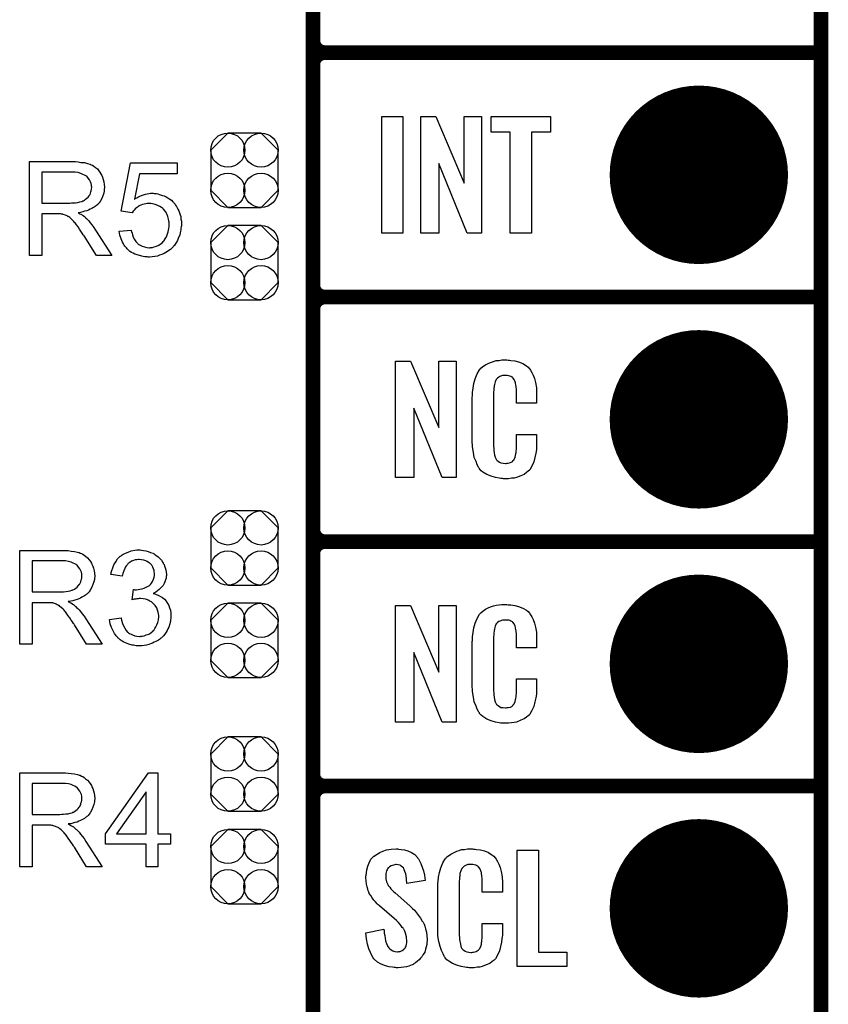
# Model space of a CAD drawing. Extents: x -0.07 to 0.95, y -0.15 to 2.1.
# Tile 8 of 20: x 0.62 to 0.95, y 0.26 to 0.66. Entities that reach past the tile are written whole.
import ezdxf

# ---------------------------------------------------------------- set-up
doc = ezdxf.new("R2010")
doc.units = 0
doc.layers.get('0').update_dxf_attribs({"linetype": 'CONTINUOUS'})
for name, color, linetype in [('gko', 6, 'CONTINUOUS'), ('gto', 2, 'CONTINUOUS'), ('gts', 1, 'CONTINUOUS')]:
    doc.layers.add(name, color=color, linetype=linetype)

# ---------------------------------------------------------------- blocks, each defined once
blk = doc.blocks.new('D45')
at = {"const_width": 0.003}
blk.add_lwpolyline([(-0.0015, 0, 1), (0.0015, 0, 1)], format="xyb", close=True, dxfattribs=at)
blk = doc.blocks.new('D99')
blk.add_lwpolyline([(0.0068, 0.0152), (-0.0068, 0.0152), (-0.0138, 0.0082), (-0.0138, -0.0082), (-0.0068, -0.0152), (0.0068, -0.0152), (0.0138, -0.0082), (0.0138, 0.0082)], close=True)
for centre in [(-0.0068, 0.0082), (0.0068, 0.0082), (-0.0068, -0.0082), (0.0068, -0.0082)]:
    blk.add_circle(centre, 0.007)
blk = doc.blocks.new('D66')
at = {"const_width": 0.0365}
blk.add_lwpolyline([(-0.01825, 0, 1), (0.01825, 0, 1)], format="xyb", close=True, dxfattribs=at)

msp = doc.modelspace()

# ---------------------------------------------------------------- linework, layer by layer
at = {"layer": 'gko', "color": 6, "const_width": 0.006}
msp.add_lwpolyline([(0.95, -0.05), (0.95, 2.1)], dxfattribs=at)
at = {"layer": 'gto', "color": 2, "const_width": 0.006}
for points in [[(0.742, -0.022), (0.742, 0.722)], [(0.742, 0.655), (0.742, 0.655)], [(0.742, 0.655), (0.742, 0.655)], [(0.747, 0.65), (0.747, 0.65)], [(0.747, 0.65), (0.747, 0.65)], [(0.747, 0.65), (0.747, 0.65)], [(0.747, 0.65), (0.747, 0.65)], [(0.747, 0.65), (0.95, 0.65)], [(0.747, 0.65), (0.95, 0.65)], [(0.742, 0.555), (0.742, 0.645)], [(0.742, 0.555), (0.742, 0.555)], [(0.742, 0.555), (0.742, 0.555)], [(0.747, 0.55), (0.747, 0.55)], [(0.747, 0.55), (0.747, 0.55)], [(0.747, 0.55), (0.747, 0.55)], [(0.747, 0.55), (0.747, 0.55)], [(0.747, 0.55), (0.95, 0.55)], [(0.747, 0.55), (0.95, 0.55)], [(0.742, 0.455), (0.742, 0.545)], [(0.742, 0.455), (0.742, 0.455)], [(0.742, 0.455), (0.742, 0.455)], [(0.747, 0.45), (0.747, 0.45)], [(0.747, 0.45), (0.747, 0.45)], [(0.747, 0.45), (0.747, 0.45)], [(0.747, 0.45), (0.747, 0.45)], [(0.747, 0.45), (0.95, 0.45)], [(0.747, 0.45), (0.95, 0.45)], [(0.742, 0.355), (0.742, 0.445)], [(0.742, 0.355), (0.742, 0.355)], [(0.742, 0.355), (0.742, 0.355)], [(0.747, 0.35), (0.747, 0.35)], [(0.747, 0.35), (0.747, 0.35)], [(0.747, 0.35), (0.747, 0.35)], [(0.747, 0.35), (0.747, 0.35)], [(0.747, 0.35), (0.95, 0.35)], [(0.747, 0.35), (0.95, 0.35)], [(0.742, 0.255), (0.742, 0.345)]]:
    msp.add_lwpolyline(points, dxfattribs=at)
for points in [[(0.742, 0.655, 0.414214), (0.747, 0.65)], [(0.747, 0.65, 0.414214), (0.742, 0.645)], [(0.747, 0.65, 0.414214), (0.742, 0.645)], [(0.742, 0.555, 0.414214), (0.747, 0.55)], [(0.747, 0.55, 0.414214), (0.742, 0.545)], [(0.747, 0.55, 0.414214), (0.742, 0.545)], [(0.742, 0.455, 0.414214), (0.747, 0.45)], [(0.747, 0.45, 0.414214), (0.742, 0.445)], [(0.747, 0.45, 0.414214), (0.742, 0.445)], [(0.742, 0.355, 0.414214), (0.747, 0.35)], [(0.747, 0.35, 0.414214), (0.742, 0.345)], [(0.747, 0.35, 0.414214), (0.742, 0.345)]]:
    msp.add_lwpolyline(points, format="xyb", dxfattribs=at)
at = {"layer": 'gto', "color": 2}
for points in [[(0.7788, 0.5762), (0.7703, 0.5762), (0.7703, 0.6238), (0.7788, 0.6238), (0.7788, 0.5762)], [(0.811, 0.5762), (0.8052, 0.5762), (0.7936, 0.6046), (0.7936, 0.5762), (0.7862, 0.5762), (0.7862, 0.6238), (0.7923, 0.6238), (0.8039, 0.5966), (0.8039, 0.6238), (0.811, 0.6238), (0.811, 0.5762)], [(0.8393, 0.6174), (0.8315, 0.6174), (0.8315, 0.5762), (0.8228, 0.5762), (0.8228, 0.6174), (0.815, 0.6174), (0.815, 0.6238), (0.8393, 0.6238), (0.8393, 0.6174)], [(0.6443, 0.6054), (0.6448, 0.6054), (0.6459, 0.6053), (0.6471, 0.6051), (0.6485, 0.605), (0.6497, 0.6047), (0.6503, 0.6045), (0.6508, 0.6044), (0.6509, 0.6044), (0.6509, 0.6043), (0.6513, 0.6041), (0.6518, 0.6039), (0.6524, 0.6035), (0.653, 0.603), (0.6538, 0.6024), (0.6544, 0.6016), (0.6551, 0.6007), (0.6551, 0.6006), (0.6551, 0.6006), (0.6554, 0.6002), (0.6556, 0.5997), (0.6559, 0.599), (0.6562, 0.5981), (0.6565, 0.5971), (0.6566, 0.5961), (0.6567, 0.5949), (0.6567, 0.5949), (0.6567, 0.5947), (0.6567, 0.5945), (0.6566, 0.5943), (0.6566, 0.5939), (0.6566, 0.5935), (0.6564, 0.5925), (0.656, 0.5914), (0.6556, 0.5903), (0.6549, 0.5891), (0.6545, 0.5885), (0.654, 0.588), (0.654, 0.5879), (0.6539, 0.5879), (0.6538, 0.5877), (0.6535, 0.5875), (0.6532, 0.5873), (0.6529, 0.5871), (0.6525, 0.5868), (0.652, 0.5865), (0.6515, 0.5862), (0.6509, 0.5859), (0.6502, 0.5856), (0.6495, 0.5853), (0.6486, 0.5851), (0.6478, 0.5848), (0.6469, 0.5846), (0.6459, 0.5845), (0.646, 0.5844), (0.6462, 0.5843), (0.6465, 0.5841), (0.647, 0.5839), (0.648, 0.5833), (0.6485, 0.5829), (0.6489, 0.5825), (0.649, 0.5824), (0.6493, 0.5822), (0.6498, 0.5817), (0.6503, 0.5812), (0.6509, 0.5804), (0.6516, 0.5795), (0.6524, 0.5785), (0.6531, 0.5774), (0.6597, 0.567), (0.6534, 0.567), (0.6484, 0.575), (0.6484, 0.575), (0.6483, 0.5752), (0.6481, 0.5753), (0.648, 0.5755), (0.6476, 0.5762), (0.6471, 0.5769), (0.6465, 0.5778), (0.6459, 0.5787), (0.6453, 0.5795), (0.6447, 0.5803), (0.6446, 0.5803), (0.6445, 0.5805), (0.6442, 0.5809), (0.6438, 0.5813), (0.643, 0.5821), (0.6425, 0.5825), (0.6421, 0.5828), (0.642, 0.5829), (0.6419, 0.5829), (0.6417, 0.583), (0.6414, 0.5832), (0.641, 0.5834), (0.6407, 0.5835), (0.6398, 0.5838), (0.6397, 0.5838), (0.6396, 0.5839), (0.6394, 0.5839), (0.6391, 0.5839), (0.6387, 0.584), (0.6383, 0.584), (0.6377, 0.584), (0.6311, 0.584), (0.6311, 0.567), (0.626, 0.567), (0.626, 0.6054), (0.6438, 0.6054), (0.6443, 0.6054)], [(0.6864, 0.6004), (0.671, 0.6004), (0.669, 0.59), (0.669, 0.5901), (0.6691, 0.5901), (0.6693, 0.5903), (0.6696, 0.5904), (0.6699, 0.5906), (0.6703, 0.5908), (0.6712, 0.5913), (0.6723, 0.5917), (0.6735, 0.5921), (0.6748, 0.5924), (0.6755, 0.5925), (0.6767, 0.5925), (0.6771, 0.5924), (0.6775, 0.5924), (0.678, 0.5923), (0.6786, 0.5922), (0.6792, 0.592), (0.6805, 0.5916), (0.6812, 0.5914), (0.6819, 0.591), (0.6827, 0.5906), (0.6834, 0.5901), (0.6841, 0.5896), (0.6847, 0.589), (0.6848, 0.5889), (0.6849, 0.5888), (0.6851, 0.5886), (0.6853, 0.5884), (0.6856, 0.588), (0.6858, 0.5876), (0.6862, 0.5871), (0.6865, 0.5865), (0.6868, 0.5859), (0.6871, 0.5853), (0.6874, 0.5845), (0.6877, 0.5837), (0.6879, 0.5829), (0.688, 0.5819), (0.6882, 0.581), (0.6882, 0.58), (0.6882, 0.5799), (0.6882, 0.5798), (0.6882, 0.5795), (0.6882, 0.5791), (0.6881, 0.5787), (0.688, 0.5782), (0.6879, 0.5775), (0.6878, 0.5769), (0.6875, 0.5755), (0.6869, 0.574), (0.6866, 0.5732), (0.6862, 0.5725), (0.6857, 0.5717), (0.6852, 0.571), (0.6851, 0.5709), (0.685, 0.5708), (0.6848, 0.5706), (0.6845, 0.5703), (0.6841, 0.5699), (0.6837, 0.5695), (0.6831, 0.5691), (0.6825, 0.5687), (0.6818, 0.5682), (0.6811, 0.5678), (0.6802, 0.5674), (0.6793, 0.5671), (0.6784, 0.5668), (0.6773, 0.5666), (0.6762, 0.5664), (0.6751, 0.5663), (0.6746, 0.5663), (0.6742, 0.5664), (0.6737, 0.5664), (0.6732, 0.5665), (0.6726, 0.5666), (0.672, 0.5667), (0.6706, 0.5671), (0.6692, 0.5676), (0.6685, 0.5679), (0.6678, 0.5683), (0.6671, 0.5687), (0.6665, 0.5692), (0.6664, 0.5693), (0.6663, 0.5693), (0.6662, 0.5696), (0.666, 0.5698), (0.6657, 0.5701), (0.6654, 0.5704), (0.6651, 0.5708), (0.6648, 0.5713), (0.6645, 0.5718), (0.6641, 0.5724), (0.6635, 0.5738), (0.663, 0.5753), (0.6629, 0.5762), (0.6627, 0.577), (0.6677, 0.5774), (0.6677, 0.5774), (0.6677, 0.5773), (0.6677, 0.5771), (0.6678, 0.5768), (0.668, 0.5762), (0.6682, 0.5754), (0.6685, 0.5745), (0.669, 0.5736), (0.6695, 0.5728), (0.6702, 0.572), (0.6703, 0.5719), (0.6705, 0.5717), (0.671, 0.5714), (0.6716, 0.5711), (0.6722, 0.5708), (0.6731, 0.5705), (0.674, 0.5703), (0.6751, 0.5702), (0.6754, 0.5702), (0.6756, 0.5703), (0.6763, 0.5703), (0.6771, 0.5706), (0.678, 0.5708), (0.6789, 0.5713), (0.6799, 0.5719), (0.6804, 0.5723), (0.6808, 0.5728), (0.6809, 0.5728), (0.6809, 0.5729), (0.6811, 0.573), (0.6812, 0.5732), (0.6816, 0.5738), (0.6821, 0.5746), (0.6824, 0.5755), (0.6828, 0.5767), (0.6831, 0.5781), (0.6832, 0.5788), (0.6832, 0.5796), (0.6832, 0.5797), (0.6832, 0.5798), (0.6832, 0.58), (0.6832, 0.5803), (0.6832, 0.5806), (0.6831, 0.581), (0.6829, 0.5819), (0.6827, 0.5829), (0.6823, 0.584), (0.6817, 0.585), (0.6809, 0.5859), (0.6809, 0.586), (0.6808, 0.586), (0.6806, 0.5863), (0.6801, 0.5867), (0.6794, 0.5871), (0.6785, 0.5875), (0.6775, 0.5879), (0.6763, 0.5882), (0.6757, 0.5883), (0.6746, 0.5883), (0.6742, 0.5883), (0.6736, 0.5882), (0.673, 0.588), (0.6723, 0.5879), (0.6716, 0.5876), (0.6708, 0.5873), (0.6708, 0.5872), (0.6706, 0.5871), (0.6702, 0.5868), (0.6698, 0.5865), (0.6693, 0.5861), (0.6689, 0.5856), (0.6684, 0.5851), (0.668, 0.5845), (0.6636, 0.5851), (0.6673, 0.6049), (0.6864, 0.6049), (0.6864, 0.6004)], [(0.6432, 0.6011), (0.6311, 0.6011), (0.6311, 0.5884), (0.6425, 0.5884), (0.6432, 0.5885), (0.644, 0.5885), (0.6449, 0.5886), (0.6458, 0.5887), (0.6466, 0.5889), (0.6474, 0.5891), (0.6475, 0.5891), (0.6478, 0.5893), (0.6481, 0.5894), (0.6485, 0.5896), (0.649, 0.59), (0.6495, 0.5904), (0.65, 0.5909), (0.6504, 0.5914), (0.6505, 0.5915), (0.6506, 0.5917), (0.6508, 0.592), (0.651, 0.5925), (0.6511, 0.593), (0.6513, 0.5935), (0.6514, 0.5942), (0.6515, 0.5949), (0.6515, 0.5949), (0.6515, 0.595), (0.6514, 0.5953), (0.6514, 0.5958), (0.6513, 0.5965), (0.651, 0.5971), (0.6506, 0.5979), (0.6501, 0.5986), (0.6495, 0.5994), (0.6494, 0.5994), (0.6491, 0.5996), (0.6486, 0.5999), (0.6479, 0.6002), (0.6471, 0.6006), (0.646, 0.6009), (0.6447, 0.6011), (0.6432, 0.6011)], [(0.8007, 0.4762), (0.795, 0.4762), (0.7833, 0.5046), (0.7833, 0.4762), (0.7759, 0.4762), (0.7759, 0.5238), (0.782, 0.5238), (0.7936, 0.4966), (0.7936, 0.5238), (0.8007, 0.5238), (0.8007, 0.4762)], [(0.8219, 0.5242), (0.8225, 0.5242), (0.8231, 0.5241), (0.8247, 0.5239), (0.8262, 0.5235), (0.8279, 0.5228), (0.8294, 0.5219), (0.8301, 0.5214), (0.8307, 0.5207), (0.8308, 0.5205), (0.8311, 0.5201), (0.8316, 0.5192), (0.8322, 0.5181), (0.8327, 0.5167), (0.8332, 0.515), (0.8336, 0.5129), (0.8336, 0.5106), (0.8336, 0.5066), (0.8253, 0.5066), (0.8253, 0.5107), (0.8253, 0.5108), (0.8253, 0.5111), (0.8253, 0.5116), (0.8253, 0.5121), (0.8252, 0.5134), (0.8251, 0.5141), (0.825, 0.5146), (0.825, 0.5147), (0.825, 0.5149), (0.8248, 0.5154), (0.8244, 0.5163), (0.8238, 0.517), (0.8237, 0.5172), (0.8235, 0.5173), (0.8231, 0.5175), (0.8227, 0.5177), (0.8222, 0.5178), (0.8215, 0.5179), (0.8204, 0.5179), (0.82, 0.5179), (0.8196, 0.5179), (0.8186, 0.5175), (0.8181, 0.5173), (0.8176, 0.5169), (0.8175, 0.5167), (0.8171, 0.5163), (0.8166, 0.5154), (0.8163, 0.5143), (0.8163, 0.5142), (0.8163, 0.5141), (0.8162, 0.5137), (0.8162, 0.5132), (0.8161, 0.5127), (0.8161, 0.5119), (0.816, 0.5111), (0.816, 0.5102), (0.816, 0.4895), (0.816, 0.4894), (0.816, 0.4889), (0.8161, 0.4882), (0.8161, 0.4873), (0.8164, 0.4854), (0.8166, 0.4845), (0.817, 0.4837), (0.8171, 0.4836), (0.8172, 0.4834), (0.8175, 0.4832), (0.8178, 0.4829), (0.8184, 0.4825), (0.819, 0.4822), (0.8199, 0.4821), (0.8208, 0.482), (0.8212, 0.482), (0.8215, 0.4821), (0.8219, 0.4821), (0.8229, 0.4823), (0.8234, 0.4826), (0.8238, 0.4829), (0.8238, 0.4829), (0.8239, 0.4831), (0.8243, 0.4835), (0.8248, 0.4844), (0.825, 0.4854), (0.825, 0.4855), (0.8251, 0.4857), (0.8251, 0.486), (0.8252, 0.4865), (0.8252, 0.487), (0.8253, 0.4878), (0.8253, 0.4886), (0.8253, 0.4895), (0.8253, 0.4938), (0.8336, 0.4938), (0.8336, 0.49), (0.8336, 0.4899), (0.8336, 0.4897), (0.8336, 0.4894), (0.8336, 0.4889), (0.8336, 0.4883), (0.8335, 0.4876), (0.8333, 0.4861), (0.8329, 0.4844), (0.8324, 0.4826), (0.8317, 0.4809), (0.8308, 0.4794), (0.8307, 0.4792), (0.8302, 0.4788), (0.8295, 0.4782), (0.8285, 0.4775), (0.8271, 0.4769), (0.8253, 0.4762), (0.8244, 0.476), (0.8233, 0.4759), (0.8221, 0.4757), (0.82, 0.4757), (0.8196, 0.4758), (0.8189, 0.4758), (0.8183, 0.4759), (0.8167, 0.4762), (0.815, 0.4767), (0.8132, 0.4774), (0.8116, 0.4784), (0.8109, 0.479), (0.8102, 0.4797), (0.8102, 0.4798), (0.8102, 0.4799), (0.81, 0.4802), (0.8098, 0.4805), (0.8093, 0.4814), (0.8088, 0.4827), (0.8081, 0.4844), (0.8077, 0.4864), (0.8073, 0.4887), (0.8072, 0.4914), (0.8072, 0.5083), (0.8072, 0.5084), (0.8072, 0.5087), (0.8072, 0.5091), (0.8073, 0.5096), (0.8073, 0.5103), (0.8074, 0.511), (0.8076, 0.5128), (0.8079, 0.5147), (0.8085, 0.5166), (0.8092, 0.5186), (0.8102, 0.5203), (0.8102, 0.5203), (0.8104, 0.5204), (0.8108, 0.5209), (0.8116, 0.5216), (0.8127, 0.5223), (0.8141, 0.523), (0.8151, 0.5234), (0.816, 0.5237), (0.817, 0.524), (0.8182, 0.5241), (0.8194, 0.5243), (0.8214, 0.5243), (0.8219, 0.5242)], [(0.6403, 0.4463), (0.6408, 0.4463), (0.6419, 0.4463), (0.6431, 0.4461), (0.6445, 0.446), (0.6457, 0.4457), (0.6463, 0.4455), (0.6468, 0.4453), (0.6469, 0.4453), (0.6469, 0.4453), (0.6473, 0.4451), (0.6478, 0.4449), (0.6484, 0.4445), (0.649, 0.444), (0.6497, 0.4433), (0.6504, 0.4426), (0.6511, 0.4417), (0.6511, 0.4416), (0.6511, 0.4416), (0.6514, 0.4412), (0.6516, 0.4407), (0.6519, 0.44), (0.6522, 0.4391), (0.6525, 0.4381), (0.6526, 0.4371), (0.6527, 0.4359), (0.6527, 0.4359), (0.6527, 0.4357), (0.6527, 0.4355), (0.6526, 0.4352), (0.6526, 0.4349), (0.6526, 0.4345), (0.6524, 0.4335), (0.652, 0.4324), (0.6516, 0.4313), (0.6509, 0.4301), (0.6505, 0.4295), (0.65, 0.429), (0.65, 0.4289), (0.6499, 0.4289), (0.6497, 0.4287), (0.6495, 0.4285), (0.6492, 0.4283), (0.6489, 0.4281), (0.6485, 0.4278), (0.648, 0.4275), (0.6475, 0.4272), (0.6469, 0.4269), (0.6462, 0.4266), (0.6455, 0.4263), (0.6446, 0.4261), (0.6438, 0.4258), (0.6429, 0.4256), (0.6419, 0.4255), (0.642, 0.4254), (0.6422, 0.4253), (0.6425, 0.4251), (0.643, 0.4249), (0.644, 0.4243), (0.6445, 0.4239), (0.6449, 0.4235), (0.645, 0.4234), (0.6453, 0.4231), (0.6458, 0.4227), (0.6463, 0.4221), (0.6469, 0.4214), (0.6476, 0.4205), (0.6484, 0.4195), (0.6491, 0.4184), (0.6557, 0.408), (0.6494, 0.408), (0.6444, 0.416), (0.6444, 0.416), (0.6443, 0.4162), (0.6441, 0.4163), (0.644, 0.4165), (0.6436, 0.4172), (0.6431, 0.4179), (0.6425, 0.4188), (0.6419, 0.4197), (0.6413, 0.4205), (0.6407, 0.4213), (0.6406, 0.4213), (0.6405, 0.4215), (0.6402, 0.4219), (0.6398, 0.4223), (0.639, 0.4231), (0.6385, 0.4235), (0.6381, 0.4238), (0.638, 0.4239), (0.6379, 0.4239), (0.6377, 0.424), (0.6374, 0.4242), (0.637, 0.4244), (0.6367, 0.4245), (0.6358, 0.4248), (0.6357, 0.4248), (0.6356, 0.4249), (0.6354, 0.4249), (0.6351, 0.4249), (0.6347, 0.425), (0.6343, 0.425), (0.6337, 0.425), (0.6271, 0.425), (0.6271, 0.408), (0.622, 0.408), (0.622, 0.4464), (0.6398, 0.4464), (0.6403, 0.4463)], [(0.6719, 0.4465), (0.6727, 0.4464), (0.6736, 0.4462), (0.6746, 0.446), (0.6756, 0.4456), (0.6766, 0.4452), (0.6766, 0.4452), (0.6767, 0.4451), (0.677, 0.445), (0.6775, 0.4446), (0.6781, 0.4442), (0.6787, 0.4437), (0.6794, 0.4431), (0.6801, 0.4424), (0.6806, 0.4415), (0.6807, 0.4414), (0.6808, 0.4411), (0.6811, 0.4406), (0.6813, 0.44), (0.6816, 0.4393), (0.6818, 0.4385), (0.682, 0.4375), (0.6821, 0.4366), (0.6821, 0.4365), (0.6821, 0.4361), (0.682, 0.4357), (0.6819, 0.4351), (0.6817, 0.4344), (0.6814, 0.4336), (0.6811, 0.4328), (0.6807, 0.432), (0.6806, 0.4319), (0.6804, 0.4317), (0.6801, 0.4313), (0.6797, 0.4309), (0.6791, 0.4304), (0.6784, 0.4298), (0.6777, 0.4293), (0.6767, 0.4288), (0.6768, 0.4288), (0.6769, 0.4288), (0.6771, 0.4287), (0.6773, 0.4286), (0.6779, 0.4284), (0.6787, 0.4281), (0.6796, 0.4276), (0.6804, 0.4271), (0.6813, 0.4264), (0.6821, 0.4255), (0.6821, 0.4254), (0.6823, 0.4251), (0.6827, 0.4245), (0.683, 0.4238), (0.6833, 0.4229), (0.6837, 0.4219), (0.6839, 0.4207), (0.6839, 0.4193), (0.6839, 0.4193), (0.6839, 0.4191), (0.6839, 0.4188), (0.6839, 0.4185), (0.6838, 0.418), (0.6837, 0.4175), (0.6836, 0.417), (0.6835, 0.4164), (0.683, 0.415), (0.6827, 0.4143), (0.6824, 0.4137), (0.6819, 0.4129), (0.6814, 0.4122), (0.6809, 0.4115), (0.6802, 0.4108), (0.6802, 0.4108), (0.6801, 0.4107), (0.6798, 0.4105), (0.6796, 0.4103), (0.6792, 0.41), (0.6788, 0.4097), (0.6783, 0.4094), (0.6777, 0.4091), (0.6771, 0.4088), (0.6763, 0.4084), (0.6756, 0.4082), (0.6748, 0.4079), (0.6739, 0.4077), (0.6729, 0.4075), (0.672, 0.4074), (0.671, 0.4073), (0.6705, 0.4073), (0.6701, 0.4074), (0.6697, 0.4074), (0.6692, 0.4075), (0.6686, 0.4076), (0.668, 0.4077), (0.6667, 0.4081), (0.6653, 0.4086), (0.6646, 0.4089), (0.6639, 0.4093), (0.6632, 0.4098), (0.6626, 0.4103), (0.6625, 0.4104), (0.6624, 0.4105), (0.6622, 0.4107), (0.6621, 0.4109), (0.6618, 0.4112), (0.6615, 0.4115), (0.6612, 0.4119), (0.6608, 0.4124), (0.6605, 0.413), (0.6602, 0.4135), (0.6596, 0.4149), (0.6591, 0.4164), (0.6589, 0.4173), (0.6588, 0.4182), (0.6635, 0.4188), (0.6635, 0.4187), (0.6636, 0.4186), (0.6636, 0.4184), (0.6637, 0.4181), (0.6637, 0.4178), (0.6638, 0.4174), (0.6641, 0.4165), (0.6645, 0.4155), (0.665, 0.4146), (0.6656, 0.4137), (0.6662, 0.4129), (0.6663, 0.4129), (0.6666, 0.4127), (0.667, 0.4124), (0.6676, 0.4121), (0.6682, 0.4118), (0.6691, 0.4115), (0.67, 0.4113), (0.671, 0.4112), (0.6713, 0.4112), (0.6716, 0.4113), (0.6722, 0.4113), (0.6729, 0.4115), (0.6738, 0.4118), (0.6748, 0.4122), (0.6757, 0.4127), (0.6766, 0.4135), (0.6767, 0.4136), (0.677, 0.4139), (0.6773, 0.4144), (0.6778, 0.4151), (0.6782, 0.4159), (0.6786, 0.4169), (0.6788, 0.418), (0.6789, 0.4192), (0.6789, 0.4193), (0.6789, 0.4194), (0.6789, 0.4195), (0.6789, 0.4198), (0.6788, 0.4204), (0.6787, 0.4211), (0.6784, 0.422), (0.6781, 0.4229), (0.6775, 0.4238), (0.6768, 0.4246), (0.6767, 0.4247), (0.6764, 0.4249), (0.6759, 0.4253), (0.6753, 0.4256), (0.6746, 0.426), (0.6736, 0.4264), (0.6726, 0.4266), (0.6714, 0.4267), (0.6709, 0.4267), (0.6705, 0.4266), (0.67, 0.4266), (0.6695, 0.4265), (0.6688, 0.4264), (0.6681, 0.4262), (0.6686, 0.4304), (0.6689, 0.4304), (0.6691, 0.4303), (0.6698, 0.4303), (0.6705, 0.4304), (0.6712, 0.4305), (0.672, 0.4307), (0.6729, 0.431), (0.6738, 0.4314), (0.6748, 0.4319), (0.6748, 0.4319), (0.6749, 0.4319), (0.6752, 0.4321), (0.6756, 0.4325), (0.676, 0.433), (0.6764, 0.4337), (0.6768, 0.4346), (0.6771, 0.4355), (0.6772, 0.4361), (0.6772, 0.4367), (0.6772, 0.4367), (0.6772, 0.4368), (0.6772, 0.4371), (0.6771, 0.4376), (0.677, 0.4382), (0.6768, 0.4389), (0.6765, 0.4396), (0.6761, 0.4403), (0.6754, 0.441), (0.6754, 0.441), (0.6751, 0.4412), (0.6747, 0.4415), (0.6742, 0.4419), (0.6736, 0.4421), (0.6728, 0.4424), (0.6719, 0.4426), (0.6709, 0.4427), (0.6705, 0.4427), (0.67, 0.4426), (0.6693, 0.4425), (0.6686, 0.4422), (0.6678, 0.442), (0.6671, 0.4415), (0.6663, 0.441), (0.6663, 0.4409), (0.6661, 0.4406), (0.6657, 0.4402), (0.6653, 0.4397), (0.665, 0.439), (0.6646, 0.4381), (0.6642, 0.437), (0.664, 0.4358), (0.6593, 0.4366), (0.6593, 0.4367), (0.6594, 0.4369), (0.6594, 0.4371), (0.6595, 0.4374), (0.6596, 0.4378), (0.6597, 0.4382), (0.6601, 0.4393), (0.6606, 0.4405), (0.6613, 0.4417), (0.6621, 0.4429), (0.6632, 0.444), (0.6632, 0.444), (0.6633, 0.4441), (0.6635, 0.4442), (0.6637, 0.4443), (0.664, 0.4446), (0.6644, 0.4448), (0.6648, 0.445), (0.6653, 0.4453), (0.6664, 0.4457), (0.6677, 0.4462), (0.6692, 0.4465), (0.67, 0.4466), (0.6713, 0.4466), (0.6719, 0.4465)], [(0.6392, 0.4421), (0.6271, 0.4421), (0.6271, 0.4294), (0.6385, 0.4294), (0.6392, 0.4295), (0.64, 0.4295), (0.6409, 0.4296), (0.6418, 0.4297), (0.6426, 0.4299), (0.6434, 0.4301), (0.6435, 0.4301), (0.6438, 0.4303), (0.6441, 0.4304), (0.6445, 0.4306), (0.645, 0.431), (0.6455, 0.4314), (0.646, 0.4319), (0.6464, 0.4324), (0.6465, 0.4325), (0.6466, 0.4327), (0.6468, 0.433), (0.647, 0.4335), (0.6471, 0.434), (0.6473, 0.4345), (0.6474, 0.4352), (0.6475, 0.4359), (0.6475, 0.4359), (0.6475, 0.436), (0.6474, 0.4363), (0.6474, 0.4368), (0.6473, 0.4375), (0.647, 0.4381), (0.6466, 0.4389), (0.6461, 0.4396), (0.6455, 0.4404), (0.6454, 0.4404), (0.6451, 0.4406), (0.6446, 0.4409), (0.6439, 0.4412), (0.6431, 0.4416), (0.642, 0.4419), (0.6407, 0.4421), (0.6392, 0.4421)], [(0.8007, 0.3762), (0.795, 0.3762), (0.7833, 0.4046), (0.7833, 0.3762), (0.7759, 0.3762), (0.7759, 0.4238), (0.782, 0.4238), (0.7936, 0.3966), (0.7936, 0.4238), (0.8007, 0.4238), (0.8007, 0.3762)], [(0.8219, 0.4242), (0.8225, 0.4242), (0.8231, 0.4241), (0.8247, 0.4239), (0.8262, 0.4235), (0.8279, 0.4228), (0.8294, 0.4219), (0.8301, 0.4214), (0.8307, 0.4207), (0.8308, 0.4205), (0.8311, 0.4201), (0.8316, 0.4192), (0.8322, 0.4181), (0.8327, 0.4167), (0.8332, 0.415), (0.8336, 0.4129), (0.8336, 0.4106), (0.8336, 0.4066), (0.8253, 0.4066), (0.8253, 0.4107), (0.8253, 0.4108), (0.8253, 0.4111), (0.8253, 0.4116), (0.8253, 0.4121), (0.8252, 0.4134), (0.8251, 0.4141), (0.825, 0.4146), (0.825, 0.4147), (0.825, 0.4149), (0.8248, 0.4154), (0.8244, 0.4163), (0.8238, 0.417), (0.8237, 0.4172), (0.8235, 0.4173), (0.8231, 0.4175), (0.8227, 0.4177), (0.8222, 0.4178), (0.8215, 0.4179), (0.8204, 0.4179), (0.82, 0.4179), (0.8196, 0.4179), (0.8186, 0.4175), (0.8181, 0.4173), (0.8176, 0.4169), (0.8175, 0.4167), (0.8171, 0.4163), (0.8166, 0.4154), (0.8163, 0.4143), (0.8163, 0.4142), (0.8163, 0.4141), (0.8162, 0.4137), (0.8162, 0.4132), (0.8161, 0.4127), (0.8161, 0.4119), (0.816, 0.4111), (0.816, 0.4102), (0.816, 0.3895), (0.816, 0.3894), (0.816, 0.3889), (0.8161, 0.3882), (0.8161, 0.3873), (0.8164, 0.3854), (0.8166, 0.3845), (0.817, 0.3837), (0.8171, 0.3836), (0.8172, 0.3834), (0.8175, 0.3832), (0.8178, 0.3829), (0.8184, 0.3825), (0.819, 0.3822), (0.8199, 0.3821), (0.8208, 0.382), (0.8212, 0.382), (0.8215, 0.3821), (0.8219, 0.3821), (0.8229, 0.3823), (0.8234, 0.3826), (0.8238, 0.3829), (0.8238, 0.3829), (0.8239, 0.3831), (0.8243, 0.3835), (0.8248, 0.3844), (0.825, 0.3854), (0.825, 0.3855), (0.8251, 0.3857), (0.8251, 0.386), (0.8252, 0.3865), (0.8252, 0.387), (0.8253, 0.3878), (0.8253, 0.3886), (0.8253, 0.3895), (0.8253, 0.3938), (0.8336, 0.3938), (0.8336, 0.39), (0.8336, 0.3899), (0.8336, 0.3897), (0.8336, 0.3894), (0.8336, 0.3889), (0.8336, 0.3883), (0.8335, 0.3876), (0.8333, 0.3861), (0.8329, 0.3844), (0.8324, 0.3826), (0.8317, 0.3809), (0.8308, 0.3794), (0.8307, 0.3792), (0.8302, 0.3788), (0.8295, 0.3782), (0.8285, 0.3775), (0.8271, 0.3769), (0.8253, 0.3762), (0.8244, 0.376), (0.8233, 0.3759), (0.8221, 0.3757), (0.82, 0.3757), (0.8196, 0.3758), (0.8189, 0.3758), (0.8183, 0.3759), (0.8167, 0.3762), (0.815, 0.3767), (0.8132, 0.3774), (0.8116, 0.3784), (0.8109, 0.379), (0.8102, 0.3797), (0.8102, 0.3798), (0.8102, 0.3799), (0.81, 0.3802), (0.8098, 0.3805), (0.8093, 0.3814), (0.8088, 0.3827), (0.8081, 0.3844), (0.8077, 0.3864), (0.8073, 0.3887), (0.8072, 0.3914), (0.8072, 0.4083), (0.8072, 0.4084), (0.8072, 0.4087), (0.8072, 0.4091), (0.8073, 0.4096), (0.8073, 0.4103), (0.8074, 0.411), (0.8076, 0.4128), (0.8079, 0.4147), (0.8085, 0.4166), (0.8092, 0.4186), (0.8102, 0.4203), (0.8102, 0.4203), (0.8104, 0.4204), (0.8108, 0.4209), (0.8116, 0.4216), (0.8127, 0.4223), (0.8141, 0.423), (0.8151, 0.4234), (0.816, 0.4237), (0.817, 0.424), (0.8182, 0.4241), (0.8194, 0.4243), (0.8214, 0.4243), (0.8219, 0.4242)], [(0.6403, 0.3554), (0.6408, 0.3554), (0.6419, 0.3553), (0.6431, 0.3551), (0.6445, 0.355), (0.6457, 0.3547), (0.6463, 0.3545), (0.6468, 0.3544), (0.6469, 0.3544), (0.6469, 0.3543), (0.6473, 0.3541), (0.6478, 0.3539), (0.6484, 0.3535), (0.649, 0.353), (0.6497, 0.3524), (0.6504, 0.3516), (0.6511, 0.3507), (0.6511, 0.3506), (0.6511, 0.3506), (0.6514, 0.3502), (0.6516, 0.3497), (0.6519, 0.349), (0.6522, 0.3481), (0.6525, 0.3471), (0.6526, 0.3461), (0.6527, 0.3449), (0.6527, 0.3449), (0.6527, 0.3447), (0.6527, 0.3445), (0.6526, 0.3442), (0.6526, 0.3439), (0.6526, 0.3435), (0.6524, 0.3425), (0.652, 0.3414), (0.6516, 0.3403), (0.6509, 0.3391), (0.6505, 0.3385), (0.65, 0.338), (0.65, 0.3379), (0.6499, 0.3379), (0.6497, 0.3377), (0.6495, 0.3375), (0.6492, 0.3373), (0.6489, 0.3371), (0.6485, 0.3368), (0.648, 0.3365), (0.6475, 0.3362), (0.6469, 0.3359), (0.6462, 0.3356), (0.6455, 0.3353), (0.6446, 0.3351), (0.6438, 0.3348), (0.6429, 0.3346), (0.6419, 0.3345), (0.642, 0.3344), (0.6422, 0.3343), (0.6425, 0.3341), (0.643, 0.3339), (0.644, 0.3333), (0.6445, 0.3329), (0.6449, 0.3325), (0.645, 0.3324), (0.6453, 0.3322), (0.6458, 0.3317), (0.6463, 0.3312), (0.6469, 0.3304), (0.6476, 0.3295), (0.6484, 0.3285), (0.6491, 0.3274), (0.6557, 0.317), (0.6494, 0.317), (0.6444, 0.325), (0.6444, 0.325), (0.6443, 0.3252), (0.6441, 0.3253), (0.644, 0.3255), (0.6436, 0.3262), (0.6431, 0.3269), (0.6425, 0.3278), (0.6419, 0.3287), (0.6413, 0.3295), (0.6407, 0.3303), (0.6406, 0.3303), (0.6405, 0.3305), (0.6402, 0.3309), (0.6398, 0.3313), (0.639, 0.3321), (0.6385, 0.3325), (0.6381, 0.3328), (0.638, 0.3329), (0.6379, 0.3329), (0.6377, 0.333), (0.6374, 0.3332), (0.637, 0.3334), (0.6367, 0.3335), (0.6358, 0.3338), (0.6357, 0.3338), (0.6356, 0.3339), (0.6354, 0.3339), (0.6351, 0.3339), (0.6347, 0.334), (0.6343, 0.334), (0.6337, 0.334), (0.6271, 0.334), (0.6271, 0.317), (0.622, 0.317), (0.622, 0.3554), (0.6398, 0.3554), (0.6403, 0.3554)], [(0.6786, 0.3305), (0.6838, 0.3305), (0.6838, 0.3262), (0.6786, 0.3262), (0.6786, 0.317), (0.6738, 0.317), (0.6738, 0.3262), (0.6571, 0.3262), (0.6571, 0.3305), (0.6747, 0.3554), (0.6786, 0.3554), (0.6786, 0.3305)], [(0.6392, 0.3511), (0.6271, 0.3511), (0.6271, 0.3384), (0.6385, 0.3384), (0.6392, 0.3385), (0.64, 0.3385), (0.6409, 0.3386), (0.6418, 0.3387), (0.6426, 0.3389), (0.6434, 0.3391), (0.6435, 0.3391), (0.6438, 0.3393), (0.6441, 0.3394), (0.6445, 0.3396), (0.645, 0.34), (0.6455, 0.3404), (0.646, 0.3409), (0.6464, 0.3414), (0.6465, 0.3415), (0.6466, 0.3417), (0.6468, 0.342), (0.647, 0.3425), (0.6471, 0.343), (0.6473, 0.3435), (0.6474, 0.3442), (0.6475, 0.3449), (0.6475, 0.3449), (0.6475, 0.345), (0.6474, 0.3453), (0.6474, 0.3458), (0.6473, 0.3465), (0.647, 0.3471), (0.6466, 0.3479), (0.6461, 0.3486), (0.6455, 0.3494), (0.6454, 0.3494), (0.6451, 0.3496), (0.6446, 0.3499), (0.6439, 0.3502), (0.6431, 0.3506), (0.642, 0.3509), (0.6407, 0.3511), (0.6392, 0.3511)], [(0.6738, 0.3477), (0.6617, 0.3305), (0.6738, 0.3305), (0.6738, 0.3477)], [(0.7771, 0.3242), (0.7781, 0.3241), (0.7795, 0.3239), (0.7809, 0.3235), (0.7824, 0.3228), (0.7837, 0.322), (0.7848, 0.3208), (0.7849, 0.3206), (0.7853, 0.3202), (0.7856, 0.3194), (0.7862, 0.3183), (0.7868, 0.3169), (0.7873, 0.3154), (0.7877, 0.3135), (0.788, 0.3114), (0.7805, 0.3101), (0.7805, 0.3103), (0.7805, 0.3107), (0.7804, 0.3114), (0.7803, 0.3122), (0.78, 0.3141), (0.7797, 0.315), (0.7794, 0.3158), (0.7794, 0.3159), (0.7793, 0.3161), (0.7791, 0.3165), (0.7787, 0.3168), (0.7782, 0.3172), (0.7777, 0.3176), (0.7769, 0.3178), (0.7761, 0.3179), (0.7758, 0.3179), (0.7755, 0.3178), (0.775, 0.3177), (0.774, 0.3174), (0.7734, 0.317), (0.773, 0.3166), (0.773, 0.3166), (0.7728, 0.3165), (0.7726, 0.3162), (0.7724, 0.3158), (0.7722, 0.3154), (0.772, 0.3148), (0.7719, 0.3142), (0.7719, 0.3134), (0.7719, 0.3133), (0.7719, 0.313), (0.7719, 0.3126), (0.7719, 0.312), (0.7722, 0.3108), (0.7728, 0.3095), (0.7729, 0.3094), (0.773, 0.3092), (0.7732, 0.309), (0.7735, 0.3086), (0.7739, 0.308), (0.7744, 0.3076), (0.775, 0.3069), (0.7757, 0.3063), (0.7817, 0.301), (0.7818, 0.3009), (0.7822, 0.3005), (0.7828, 0.2999), (0.7836, 0.2992), (0.7844, 0.2982), (0.7853, 0.2971), (0.7861, 0.296), (0.7868, 0.2948), (0.7869, 0.2946), (0.7871, 0.2943), (0.7875, 0.2935), (0.7879, 0.2927), (0.7881, 0.2916), (0.7885, 0.2903), (0.7887, 0.2888), (0.7888, 0.2872), (0.7888, 0.287), (0.7888, 0.2867), (0.7887, 0.286), (0.7886, 0.2852), (0.7884, 0.2843), (0.7881, 0.2833), (0.7878, 0.2821), (0.7872, 0.2811), (0.7871, 0.281), (0.7869, 0.2807), (0.7866, 0.2802), (0.7861, 0.2796), (0.7855, 0.279), (0.7848, 0.2784), (0.784, 0.2777), (0.783, 0.2771), (0.783, 0.277), (0.7826, 0.2769), (0.782, 0.2766), (0.7813, 0.2764), (0.7804, 0.2761), (0.7793, 0.2759), (0.7781, 0.2758), (0.7769, 0.2757), (0.7762, 0.2757), (0.7758, 0.2758), (0.7753, 0.2758), (0.7746, 0.2759), (0.7732, 0.2761), (0.7717, 0.2765), (0.77, 0.2772), (0.7685, 0.278), (0.7671, 0.2792), (0.767, 0.2794), (0.7667, 0.2798), (0.7661, 0.2807), (0.7656, 0.2819), (0.7649, 0.2834), (0.7644, 0.2853), (0.7639, 0.2875), (0.7637, 0.29), (0.7711, 0.2915), (0.7711, 0.2914), (0.7711, 0.2913), (0.7712, 0.2907), (0.7712, 0.2899), (0.7714, 0.2889), (0.7716, 0.2878), (0.7718, 0.2867), (0.7721, 0.2856), (0.7725, 0.2846), (0.7726, 0.2845), (0.7728, 0.2842), (0.7731, 0.2838), (0.7735, 0.2834), (0.7741, 0.283), (0.7748, 0.2826), (0.7756, 0.2823), (0.7766, 0.2822), (0.7769, 0.2822), (0.7772, 0.2823), (0.7777, 0.2824), (0.7786, 0.2828), (0.7791, 0.2831), (0.7794, 0.2834), (0.7795, 0.2835), (0.7796, 0.2836), (0.7798, 0.2839), (0.78, 0.2843), (0.7802, 0.2847), (0.7803, 0.2853), (0.7805, 0.2859), (0.7805, 0.2867), (0.7805, 0.2868), (0.7805, 0.2871), (0.7804, 0.2877), (0.7803, 0.2883), (0.7799, 0.2899), (0.7796, 0.2907), (0.7792, 0.2915), (0.7791, 0.2916), (0.779, 0.2919), (0.7786, 0.2922), (0.7782, 0.2928), (0.7777, 0.2934), (0.777, 0.2942), (0.7762, 0.295), (0.7753, 0.2958), (0.7693, 0.301), (0.7692, 0.3011), (0.7688, 0.3015), (0.7683, 0.3019), (0.7677, 0.3026), (0.767, 0.3033), (0.7663, 0.3043), (0.7657, 0.3052), (0.7651, 0.3061), (0.765, 0.3062), (0.7649, 0.3066), (0.7646, 0.3071), (0.7645, 0.3079), (0.7642, 0.3088), (0.7639, 0.3099), (0.7638, 0.3112), (0.7637, 0.3126), (0.7637, 0.3127), (0.7637, 0.3129), (0.7637, 0.3131), (0.7638, 0.3135), (0.7639, 0.3145), (0.7641, 0.3158), (0.7645, 0.3172), (0.7651, 0.3186), (0.7658, 0.3201), (0.767, 0.3213), (0.7671, 0.3214), (0.7676, 0.3217), (0.7683, 0.3222), (0.7694, 0.3228), (0.7707, 0.3234), (0.7722, 0.3239), (0.7741, 0.3242), (0.7761, 0.3243), (0.7767, 0.3243), (0.7771, 0.3242)], [(0.8078, 0.3242), (0.8084, 0.3242), (0.809, 0.3241), (0.8106, 0.3239), (0.8122, 0.3235), (0.8139, 0.3228), (0.8153, 0.3219), (0.8161, 0.3214), (0.8166, 0.3207), (0.8167, 0.3205), (0.8171, 0.3201), (0.8176, 0.3192), (0.8181, 0.3181), (0.8187, 0.3167), (0.8191, 0.315), (0.8195, 0.3129), (0.8196, 0.3106), (0.8196, 0.3066), (0.8113, 0.3066), (0.8113, 0.3107), (0.8113, 0.3108), (0.8113, 0.3111), (0.8113, 0.3116), (0.8113, 0.3121), (0.8112, 0.3134), (0.8111, 0.3141), (0.811, 0.3146), (0.811, 0.3147), (0.8109, 0.3149), (0.8107, 0.3154), (0.8103, 0.3163), (0.8098, 0.317), (0.8096, 0.3172), (0.8094, 0.3173), (0.809, 0.3175), (0.8087, 0.3177), (0.8081, 0.3178), (0.8075, 0.3179), (0.8064, 0.3179), (0.806, 0.3179), (0.8055, 0.3179), (0.8045, 0.3175), (0.804, 0.3173), (0.8036, 0.3169), (0.8034, 0.3167), (0.803, 0.3163), (0.8026, 0.3154), (0.8022, 0.3143), (0.8022, 0.3142), (0.8022, 0.3141), (0.8021, 0.3137), (0.8021, 0.3132), (0.802, 0.3127), (0.802, 0.3119), (0.8019, 0.3111), (0.8019, 0.3102), (0.8019, 0.2895), (0.8019, 0.2894), (0.8019, 0.2889), (0.802, 0.2882), (0.802, 0.2873), (0.8024, 0.2854), (0.8026, 0.2845), (0.8029, 0.2837), (0.803, 0.2836), (0.8031, 0.2834), (0.8034, 0.2832), (0.8038, 0.2829), (0.8043, 0.2825), (0.805, 0.2822), (0.8058, 0.2821), (0.8067, 0.282), (0.8071, 0.282), (0.8075, 0.2821), (0.8078, 0.2821), (0.8089, 0.2823), (0.8093, 0.2826), (0.8097, 0.2829), (0.8098, 0.2829), (0.8099, 0.2831), (0.8102, 0.2835), (0.8107, 0.2844), (0.811, 0.2854), (0.811, 0.2855), (0.8111, 0.2857), (0.8111, 0.286), (0.8112, 0.2865), (0.8112, 0.287), (0.8113, 0.2878), (0.8113, 0.2886), (0.8113, 0.2895), (0.8113, 0.2938), (0.8196, 0.2938), (0.8196, 0.29), (0.8196, 0.2899), (0.8196, 0.2897), (0.8196, 0.2894), (0.8196, 0.2889), (0.8195, 0.2883), (0.8194, 0.2876), (0.8192, 0.2861), (0.8188, 0.2844), (0.8184, 0.2826), (0.8176, 0.2809), (0.8167, 0.2794), (0.8166, 0.2792), (0.8162, 0.2788), (0.8154, 0.2782), (0.8144, 0.2775), (0.813, 0.2769), (0.8113, 0.2762), (0.8103, 0.276), (0.8092, 0.2759), (0.808, 0.2757), (0.806, 0.2757), (0.8055, 0.2758), (0.8049, 0.2758), (0.8042, 0.2759), (0.8027, 0.2762), (0.8009, 0.2767), (0.7991, 0.2774), (0.7976, 0.2784), (0.7968, 0.279), (0.7962, 0.2797), (0.7962, 0.2798), (0.7961, 0.2799), (0.7959, 0.2802), (0.7957, 0.2805), (0.7953, 0.2814), (0.7947, 0.2827), (0.7941, 0.2844), (0.7936, 0.2864), (0.7932, 0.2887), (0.7931, 0.2914), (0.7931, 0.3083), (0.7931, 0.3084), (0.7931, 0.3087), (0.7931, 0.3091), (0.7932, 0.3096), (0.7932, 0.3103), (0.7933, 0.311), (0.7935, 0.3128), (0.7939, 0.3147), (0.7944, 0.3166), (0.7952, 0.3186), (0.7962, 0.3203), (0.7962, 0.3203), (0.7964, 0.3204), (0.7967, 0.3209), (0.7976, 0.3216), (0.7987, 0.3223), (0.8001, 0.323), (0.801, 0.3234), (0.8019, 0.3237), (0.8029, 0.324), (0.8041, 0.3241), (0.8053, 0.3243), (0.8074, 0.3243), (0.8078, 0.3242)], [(0.8343, 0.2821), (0.8459, 0.2821), (0.8459, 0.2762), (0.8256, 0.2762), (0.8256, 0.3238), (0.8343, 0.3238), (0.8343, 0.2821)]]:
    msp.add_lwpolyline(points, dxfattribs=at)

# ---------------------------------------------------------------- block references
at = {"layer": 'gto'}
for p in [(0.742, 0.655), (0.742, 0.655), (0.742, 0.655), (0.747, 0.65), (0.747, 0.65), (0.747, 0.65), (0.747, 0.65), (0.747, 0.65), (0.747, 0.65), (0.747, 0.65), (0.747, 0.65), (0.747, 0.65), (0.95, 0.65), (0.95, 0.65), (0.742, 0.645), (0.742, 0.645), (0.742, 0.645), (0.742, 0.555), (0.742, 0.555), (0.742, 0.555), (0.742, 0.555), (0.747, 0.55), (0.747, 0.55), (0.747, 0.55), (0.747, 0.55), (0.747, 0.55), (0.747, 0.55), (0.747, 0.55), (0.747, 0.55), (0.747, 0.55), (0.95, 0.55), (0.95, 0.55), (0.742, 0.545), (0.742, 0.545), (0.742, 0.545), (0.742, 0.455), (0.742, 0.455), (0.742, 0.455), (0.742, 0.455), (0.747, 0.45), (0.747, 0.45), (0.747, 0.45), (0.747, 0.45), (0.747, 0.45), (0.747, 0.45), (0.747, 0.45), (0.747, 0.45), (0.747, 0.45), (0.95, 0.45), (0.95, 0.45), (0.742, 0.445), (0.742, 0.445), (0.742, 0.445), (0.742, 0.355), (0.742, 0.355), (0.742, 0.355), (0.742, 0.355), (0.747, 0.35), (0.747, 0.35), (0.747, 0.35), (0.747, 0.35), (0.747, 0.35), (0.747, 0.35), (0.747, 0.35), (0.747, 0.35), (0.747, 0.35), (0.95, 0.35), (0.95, 0.35), (0.742, 0.345), (0.742, 0.345), (0.742, 0.345)]:
    msp.add_blockref('D45', p, dxfattribs=at)
at = {"layer": 'gts'}
for name, p in [('D66', (0.9, 0.6)), ('D99', (0.714, 0.6019)), ('D99', (0.714, 0.5641)), ('D66', (0.9, 0.5)), ('D99', (0.714, 0.4474)), ('D66', (0.9, 0.4)), ('D99', (0.714, 0.4096)), ('D99', (0.714, 0.3549)), ('D66', (0.9, 0.3)), ('D99', (0.714, 0.3171))]:
    msp.add_blockref(name, p, dxfattribs=at)

doc.saveas('drawing.dxf')
